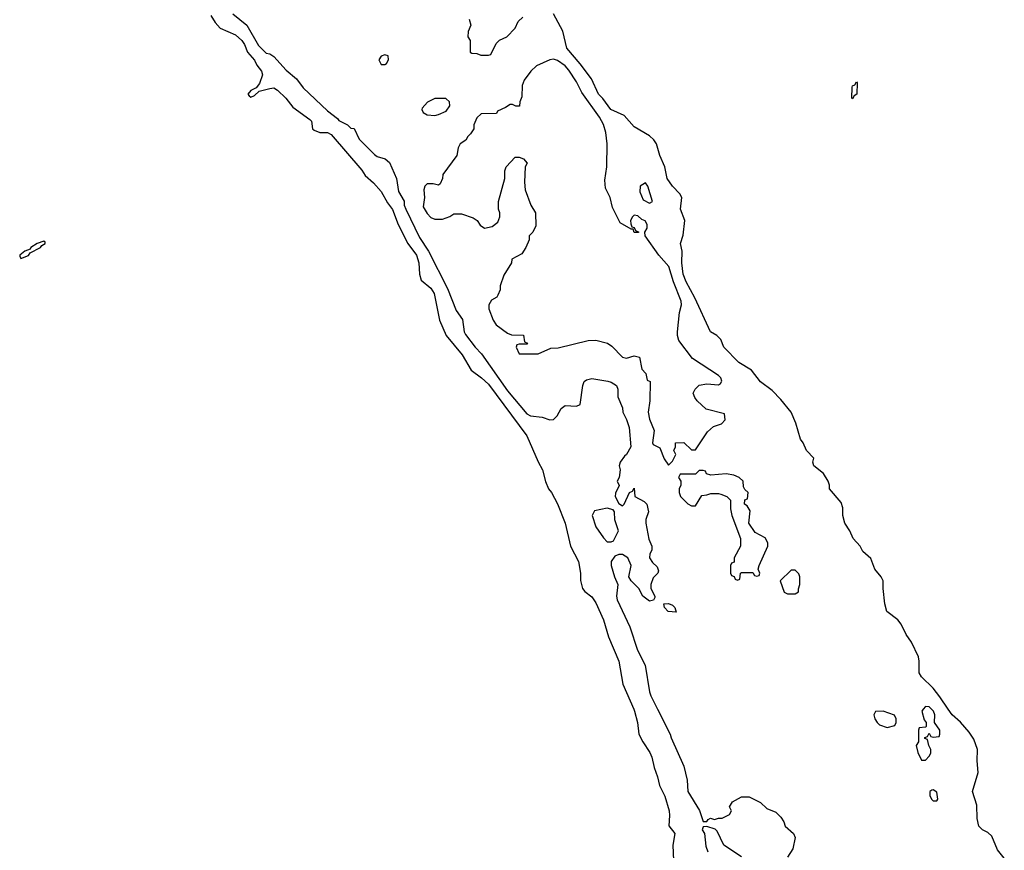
# Model space of a CAD drawing. Header units: inches. Extents: x 2792272 to 2951639, y 860504 to 1033803.
# Tile 163 of 209: x 2903504 to 2908642, y 939263 to 943599. Entities that reach past the tile are written whole.
import ezdxf

# ---------------------------------------------------------------- set-up
doc = ezdxf.new("R2010")
doc.units = ezdxf.units.IN
doc.header["$MEASUREMENT"] = 0
doc.layers.add('C9903', color=7, linetype='Continuous')
doc.layers.add('C9904', color=7, linetype='Continuous')

msp = doc.modelspace()

# ---------------------------------------------------------------- linework, layer by layer
at = {"layer": 'C9903', "color": 4}
for points, elevation in [([(2906708.5, 940000), (2906712.9, 939990), (2906728.4, 939930), (2906735.5, 939870), (2906755.5, 939830), (2906793, 939773), (2906802, 939750), (2906814.7, 939694.7), (2906833, 939647), (2906842, 939602), (2906870, 939546), (2906892.4, 939470), (2906895.2, 939444.8), (2906891, 939391), (2906922.8, 939350), (2906912.7, 939290), (2906916.4, 939210)], 4), ([(2906832.7, 940000), (2906898.8, 939870), (2906904, 939850), (2906970, 939702), (2906986.8, 939630), (2906990.8, 939570), (2907050.6, 939470.6), (2907070, 939414), (2907090, 939414), (2907096.4, 939423.6), (2907109.2, 939430.8), (2907130, 939424.7), (2907150, 939431), (2907170, 939431), (2907208, 939450), (2907218, 939470), (2907208, 939490), (2907223.1, 939516.9), (2907270, 939542), (2907310, 939542), (2907370, 939512), (2907402, 939482), (2907450, 939462), (2907475.3, 939435.3), (2907491, 939411), (2907498, 939390), (2907542, 939350), (2907551, 939330), (2907538, 939270), (2907510, 939228)], 8), ([(2908219.1, 940000), (2908211.3, 939990), (2908223.6, 939943.6), (2908234, 939930), (2908234, 939910), (2908230, 939906), (2908198, 939902), (2908194, 939890), (2908194, 939830), (2908182, 939810), (2908190, 939774), (2908210, 939734), (2908230, 939734), (2908250, 939754), (2908258, 939770), (2908258, 939790), (2908248, 939810), (2908242, 939842), (2908227.3, 939847.3), (2908227.3, 939852.7), (2908242, 939858), (2908250, 939874), (2908258, 939858), (2908270, 939854), (2908302, 939858), (2908306, 939870), (2908306, 939890), (2908278, 939930), (2908279, 939970), (2908272.7, 939990), (2908262.7, 940000)], 12), ([(2908642, 939222), (2908606, 939266), (2908576.2, 939336.2), (2908556.2, 939356.2), (2908529, 939370), (2908509.2, 939390), (2908501.2, 939430), (2908498, 939498), (2908475.3, 939570), (2908505.2, 939670), (2908500.9, 939730), (2908502.9, 939790), (2908482.6, 939842.6), (2908459.2, 939879.2), (2908412.6, 939932.6), (2908369.6, 939970), (2908349.2, 940000)], 8), ([(2907270, 939229), (2907178, 939290), (2907143.1, 939363.1), (2907133.6, 939373.6), (2907090, 939388), (2907070, 939386), (2907064.7, 939370), (2907078, 939350), (2907084.7, 939284.7), (2907095.3, 939255.3)], 8)]:
    msp.add_lwpolyline(points, dxfattribs=dict(at, elevation=elevation))
at = {"layer": 'C9903', "color": 4, "elevation": 12}
for points in [[(2908010, 939988.7), (2907970, 939988), (2907961, 939970), (2907966, 939950), (2907978, 939930), (2907990, 939918), (2908030, 939904.7), (2908070, 939914), (2908078, 939930), (2908078, 939950), (2908068.4, 939968.4)], [(2908270, 939578), (2908263.6, 939576.4), (2908254, 939570), (2908254, 939550), (2908262, 939530), (2908270, 939522), (2908290, 939522), (2908295.3, 939530), (2908290, 939566)]]:
    msp.add_lwpolyline(points, close=True, dxfattribs=at)
at = {"layer": 'C9904', "color": 4}
for points, elevation in [([(2904501.6, 943621.6), (2904523.4, 943583.4), (2904550, 943554.8), (2904630, 943519.5), (2904663.7, 943490), (2904677.4, 943470), (2904692.2, 943430), (2904730, 943386.8), (2904742, 943362), (2904766, 943330), (2904770.5, 943310.5), (2904754.9, 943265.1), (2904737.3, 943242.7), (2904710, 943229), (2904694.8, 943210), (2904701.1, 943201.1), (2904710, 943194.8), (2904730, 943202.8), (2904754.5, 943225.5), (2904810, 943240.4), (2904830, 943243.8), (2904850, 943230.5), (2904893, 943190), (2904930, 943142.8), (2905018.5, 943078.5), (2905026, 943070), (2905031.3, 943030), (2905041.4, 943021.4), (2905070, 943010.8), (2905110, 943010.8), (2905130, 942998.8), (2905290, 942814), (2905306, 942786), (2905350, 942748), (2905390, 942701.6), (2905422.8, 942642.8), (2905450, 942607.3), (2905479.3, 942530), (2905530.3, 942430.3), (2905574.4, 942370), (2905586, 942330), (2905590.5, 942270.5), (2905599.1, 942239.1), (2905650, 942197.3), (2905666, 942170), (2905694.9, 942030), (2905730, 941950.8), (2905812.7, 941850), (2905859.1, 941770), (2905914, 941730), (2905950, 941696.3), (2906150, 941427.3), (2906210, 941291), (2906232.7, 941250), (2906248.4, 941188.4), (2906264, 941150), (2906279.1, 941130), (2906310, 941071), (2906350, 940971.3), (2906378.8, 940850), (2906420.5, 940770), (2906430.6, 940710), (2906430.8, 940670.8), (2906441, 940630), (2906453.7, 940613.7), (2906490, 940586.8), (2906510, 940554.8), (2906550, 940466), (2906576.7, 940376.7), (2906630.3, 940250.3), (2906650.5, 940130), (2906708.5, 940000)], 4), ([(2904616, 943630), (2904690, 943571), (2904750, 943464.7), (2904790, 943424.7), (2904810, 943421), (2904830, 943406.8), (2904895.1, 943335.1), (2904947.7, 943290), (2904983.4, 943243.4), (2905110, 943122.8), (2905162.8, 943082.8), (2905170, 943072), (2905214, 943050), (2905232, 943032), (2905250, 943031.3), (2905276, 942976), (2905355.2, 942895.2), (2905370, 942884), (2905412, 942872), (2905433.8, 942853.8), (2905470.5, 942770), (2905481.4, 942701.4), (2905510, 942652), (2905511, 942630), (2905518.8, 942610), (2905590, 942462.8), (2905637.1, 942390), (2905735.8, 942195.8), (2905780.9, 942080.9), (2905814, 942034), (2905823, 941970), (2905830, 941956), (2905880.7, 941890), (2905914.7, 941854.7), (2906050, 941660.7), (2906150, 941541), (2906170, 941531), (2906230, 941524), (2906270, 941511), (2906288.7, 941511.3), (2906308.9, 941531.1), (2906328.7, 941570), (2906350, 941584.7), (2906410, 941581), (2906428, 941590), (2906442, 941690), (2906449.1, 941710.9), (2906461.2, 941718.8), (2906490, 941726), (2906572.3, 941712.3), (2906590, 941707.3), (2906618.8, 941690), (2906626, 941670), (2906624.7, 941630), (2906650, 941572), (2906650.8, 941550), (2906670, 941511.3), (2906683.8, 941470), (2906693.4, 941370), (2906670.9, 941329.1), (2906659.6, 941320.4), (2906638, 941290), (2906632, 941270), (2906638, 941250), (2906632, 941210), (2906622, 941190), (2906632, 941168), (2906612.7, 941127.3), (2906612, 941110), (2906630, 941074), (2906650, 941062), (2906658, 941070), (2906686, 941130), (2906702, 941138), (2906710, 941154), (2906714, 941110), (2906763.5, 941083.5), (2906776, 941070), (2906784.7, 941030), (2906771.3, 940990), (2906771, 940970), (2906786.4, 940886.4), (2906802, 940850), (2906802, 940830), (2906792, 940810), (2906791.3, 940790), (2906805.4, 940765.4), (2906830, 940742), (2906838, 940722), (2906834, 940710), (2906810, 940686), (2906798, 940650), (2906798, 940630), (2906818, 940590), (2906818, 940582), (2906811.6, 940568.4), (2906790, 940564), (2906755.3, 940590), (2906735.3, 940630), (2906695.3, 940670), (2906682, 940690), (2906695.3, 940750), (2906678, 940790), (2906650, 940808), (2906630, 940808), (2906610, 940798), (2906591.3, 940770), (2906591, 940750), (2906607.3, 940690), (2906624.9, 940650), (2906618, 940590), (2906621.6, 940570), (2906688, 940430), (2906728.7, 940308.7), (2906768.2, 940230), (2906790.4, 940090), (2906797.1, 940070), (2906832.7, 940000)], 8), ([(2905850, 943602), (2905858, 943570), (2905843.6, 943536.4), (2905842, 943510), (2905854, 943490), (2905854, 943430), (2905863.6, 943423.6), (2905890, 943422), (2905910, 943414), (2905950, 943414), (2905962, 943418), (2905990, 943474), (2906008.4, 943491.6), (2906046, 943510), (2906090, 943554), (2906106, 943590), (2906128.7, 943611.3)], 12), ([(2908349.2, 940000), (2908304.9, 940064.9), (2908270, 940109.3), (2908210, 940169), (2908197.2, 940190), (2908198.4, 940250), (2908193.8, 940273.8), (2908158, 940350), (2908129.5, 940390), (2908103.7, 940443.7), (2908086.8, 940466.8), (2908029, 940510), (2908019.3, 940550), (2908009.2, 940630), (2908009.3, 940670), (2907999.3, 940690), (2907966, 940730), (2907945.6, 940785.6), (2907903.6, 940823.6), (2907889.2, 940850), (2907853.2, 940890), (2907835.1, 940930), (2907809.3, 940970), (2907799.5, 941010), (2907799.6, 941050), (2907790, 941079), (2907729.2, 941150), (2907729, 941170), (2907722.7, 941190), (2907699.3, 941230), (2907648, 941270), (2907642, 941290), (2907648.7, 941310), (2907609.6, 941349.6), (2907592.7, 941390), (2907578, 941410), (2907553.6, 941493.6), (2907529.5, 941549.5), (2907476.6, 941616.6), (2907430, 941662.7), (2907370, 941709.2), (2907322.7, 941770), (2907256, 941810), (2907179, 941890), (2907162, 941930), (2907142, 941950), (2907109.4, 941969.4), (2907027.4, 942147.4), (2906981.6, 942230), (2906966.3, 942270), (2906959.6, 942330), (2906960.7, 942390), (2906952.7, 942430), (2906966.6, 942473.4), (2906974.5, 942550), (2906952.3, 942610), (2906959.5, 942670), (2906949.6, 942689.6), (2906910, 942729.3), (2906882, 942770), (2906871.3, 942831.3), (2906845.2, 942890), (2906827.3, 942950), (2906812.5, 942972.5), (2906790, 942992.3), (2906710, 943039.3), (2906658.3, 943098.3), (2906589.4, 943130), (2906547.8, 943187.8), (2906525.1, 943210), (2906487.3, 943290), (2906428.3, 943368.3), (2906358.4, 943450), (2906338.3, 943538.3), (2906289.2, 943630)], 8), ([(2908262.7, 940000), (2908250, 940012.7), (2908230, 940014), (2908219.1, 940000)], 12)]:
    msp.add_lwpolyline(points, dxfattribs=dict(at, elevation=elevation))
for points, elevation in [([(2905410, 943415.3), (2905390, 943408), (2905378, 943390), (2905390, 943364.7), (2905410, 943364.7), (2905418, 943370), (2905428, 943390), (2905426, 943410)], 12), ([(2906290, 943393.2), (2906270, 943389), (2906201.4, 943358.6), (2906171.3, 943330), (2906136.9, 943283.1), (2906125.4, 943254.6), (2906123.6, 943196.4), (2906114, 943170), (2906112.7, 943147.3), (2906092.7, 943147.3), (2906076.4, 943156.4), (2906063.6, 943156.4), (2906039.6, 943140.4), (2905998, 943122), (2905991.6, 943108.4), (2905912.7, 943107.3), (2905890, 943086), (2905874, 943050), (2905874, 943030), (2905856.9, 943003.1), (2905842, 942990), (2905832, 942970), (2905802, 942950), (2905792, 942930), (2905784.7, 942890), (2905711.3, 942790), (2905710.9, 942769.1), (2905698.8, 942741.2), (2905690, 942735.3), (2905662, 942742), (2905630, 942741.2), (2905618.8, 942730), (2905613.4, 942710), (2905616, 942670), (2905610, 942622), (2905630, 942587.3), (2905650, 942566.8), (2905670, 942558), (2905710, 942558), (2905748.9, 942571.1), (2905770, 942584.7), (2905810, 942584.7), (2905870, 942564.7), (2905890.8, 942550.8), (2905907.1, 942527.1), (2905930, 942511.3), (2905970, 942518.8), (2905998.6, 942541.4), (2906009, 942570), (2906009, 942590), (2906002, 942610), (2906002, 942650), (2906035.3, 942770), (2906035.3, 942810), (2906042, 942830), (2906090, 942882), (2906110, 942882), (2906132.7, 942872.7), (2906152, 942850), (2906142, 942830), (2906138, 942750), (2906141, 942710), (2906171.3, 942630), (2906196, 942590), (2906196.9, 942523.1), (2906182, 942490), (2906162, 942470), (2906162, 942450), (2906144.7, 942410), (2906123.6, 942376.4), (2906072, 942348), (2906070.9, 942329.1), (2906030, 942266), (2906011.3, 942210), (2906011.1, 942188.9), (2905999.6, 942160.4), (2905994, 942150), (2905965.4, 942134.6), (2905952, 942110), (2905951.3, 942090), (2905974.8, 942030), (2905990, 942006.8), (2906050, 941962), (2906070, 941954), (2906132.7, 941952.7), (2906138, 941918), (2906154, 941910), (2906150, 941906), (2906110, 941906), (2906098, 941902), (2906094, 941890), (2906110, 941854), (2906210, 941854), (2906276.4, 941883.6), (2906314.6, 941885.4), (2906470, 941924.7), (2906510, 941926), (2906570.9, 941910.9), (2906594.4, 941894.4), (2906650, 941838), (2906670, 941831.3), (2906710, 941844.7), (2906738, 941838), (2906750, 941774), (2906771.3, 941751.3), (2906778, 941718), (2906794, 941710), (2906792, 941610), (2906784, 941550), (2906790, 941514), (2906814.8, 941454.8), (2906806, 941390), (2906810, 941382), (2906843.6, 941363.6), (2906866.4, 941306.4), (2906890, 941274), (2906910, 941294), (2906928, 941330), (2906918, 941350), (2906926, 941370), (2906926, 941390), (2906970, 941392), (2907010, 941354), (2907030, 941354), (2907093.2, 941446.8), (2907124.7, 941475.3), (2907166, 941490), (2907186, 941510), (2907182, 941542), (2907086.3, 941566.3), (2907039, 941610), (2907026.6, 941626.6), (2907019, 941650), (2907028.7, 941670), (2907050, 941691), (2907090, 941698), (2907150, 941692), (2907160.4, 941699.6), (2907167.3, 941712.7), (2907162, 941730), (2907150, 941742), (2907015.3, 941830), (2906943.9, 941923.9), (2906936, 941950), (2906936, 941970), (2906946.6, 942070), (2906957, 942110), (2906956.2, 942130), (2906915.1, 942230), (2906891.8, 942310), (2906839, 942370), (2906768, 942470), (2906766, 942490), (2906778, 942510), (2906778, 942530), (2906768.4, 942548.4), (2906750, 942555.3), (2906730, 942575.3), (2906710, 942578), (2906702, 942570), (2906692, 942550), (2906692.7, 942532.7), (2906698, 942518), (2906710, 942514), (2906718, 942498), (2906734, 942490), (2906730, 942488), (2906710, 942488.7), (2906706, 942506), (2906694, 942506), (2906638, 942538), (2906598, 942618), (2906585.2, 942670), (2906560.2, 942720.2), (2906558, 942762), (2906568.7, 942830), (2906569, 942951), (2906562, 943010), (2906551.3, 943051.3), (2906530, 943089.2), (2906438, 943218), (2906410, 943274), (2906370, 943335.1), (2906350, 943358), (2906310, 943386)], 12), ([(2907850, 943186), (2907846, 943190), (2907847.3, 943247.3), (2907850, 943254), (2907862, 943258), (2907870, 943274), (2907874, 943270), (2907872, 943210), (2907858, 943202)], 4), ([(2905670, 943188), (2905631.6, 943168.4), (2905603.6, 943136.4), (2905602, 943130), (2905610, 943114), (2905630, 943102), (2905670, 943098), (2905690, 943104.7), (2905730, 943122), (2905748, 943150), (2905746, 943170), (2905727.3, 943187.3)], 12), ([(2906770, 942748), (2906742, 942730), (2906739.6, 942699.6), (2906758, 942658), (2906790, 942642), (2906806, 942650), (2906782, 942730)], 12), ([(2903630, 942442), (2903596, 942430), (2903562.8, 942410), (2903558.5, 942401.5), (2903531.3, 942390), (2903505.5, 942370), (2903504, 942364), (2903510, 942352), (2903550, 942368.5), (2903558.6, 942381.4), (2903612.3, 942410), (2903619.3, 942420.7), (2903637.2, 942430), (2903637.2, 942437.2)], 4), ([(2907070, 941246), (2907050, 941246), (2907030, 941226), (2906950, 941226), (2906942, 941210), (2906954, 941190), (2906954, 941170), (2906944.7, 941150), (2906944.7, 941130), (2906952, 941110), (2906990, 941072), (2907010, 941062), (2907030, 941062), (2907064, 941116), (2907090, 941118), (2907110, 941126), (2907150, 941126), (2907162, 941122), (2907194, 941110), (2907214, 941090), (2907214, 941046), (2907221, 941010), (2907266, 940890), (2907264.7, 940850), (2907232, 940790), (2907232.7, 940767.3), (2907218, 940762), (2907214, 940750), (2907214, 940710), (2907218, 940698), (2907232.7, 940692.7), (2907238, 940678), (2907250, 940674), (2907262, 940678), (2907266, 940710), (2907270, 940714), (2907330, 940714), (2907338, 940698), (2907350, 940694), (2907362, 940698), (2907366, 940710), (2907358, 940730), (2907362, 940750), (2907408, 940850), (2907407.3, 940867.3), (2907394.6, 940894.6), (2907342, 940922), (2907308.7, 940970), (2907315.3, 941035.3), (2907300.4, 941060.4), (2907286, 941070), (2907287.3, 941092.7), (2907302, 941098), (2907306, 941130), (2907287.3, 941147.3), (2907280.4, 941160.4), (2907279, 941190), (2907258, 941210), (2907230, 941222), (2907190, 941229), (2907110, 941222), (2907088.4, 941228.4), (2907082, 941242)], 12), ([(2906570, 941049), (2906504, 941036), (2906491, 941010), (2906510, 940952), (2906550, 940894), (2906570, 940874), (2906590, 940874), (2906602, 940878), (2906628, 940930), (2906609, 940989), (2906608.7, 941030), (2906600.4, 941040.4)], 8), ([(2907550, 940726), (2907530, 940726), (2907472, 940670), (2907494, 940610), (2907510, 940602), (2907550, 940602), (2907567.3, 940612.7), (2907567.3, 940627.3), (2907575.3, 940650), (2907575.3, 940690), (2907570, 940706)], 12), ([(2906930, 940506), (2906888, 940510), (2906868, 940530), (2906866, 940550), (2906890, 940551.3), (2906910, 940542), (2906922, 940530)], 8)]:
    msp.add_lwpolyline(points, close=True, dxfattribs=dict(at, elevation=elevation))

doc.saveas('drawing.dxf')
